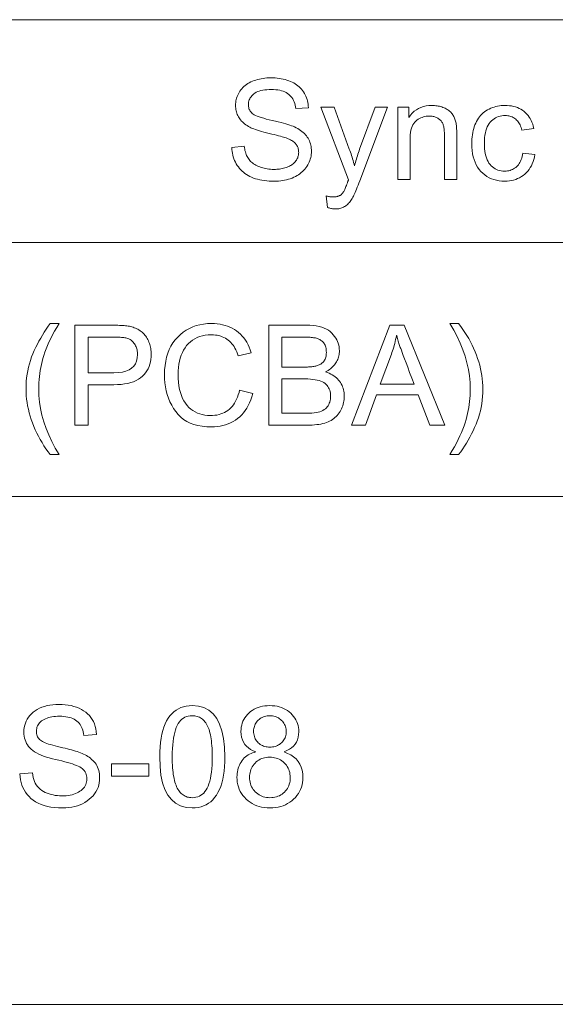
# Model space of a CAD drawing. Extents: x 0 to 841, y 0 to 594.
# Tile 67 of 88: x 773 to 781, y 391 to 406. Entities that reach past the tile are written whole.
import ezdxf

# ---------------------------------------------------------------- set-up
doc = ezdxf.new("R2010")
doc.units = 0

msp = doc.modelspace()

# ---------------------------------------------------------------- linework, layer by layer
at = {"color": 7, "lineweight": 13}
for p, q in [((741.358, 406.093), (820.484, 406.093)), ((741.358, 402.752), (820.484, 402.752)), ((754.462, 398.945), (820.484, 398.945)), ((741.358, 391.329), (820.484, 391.329))]:
    msp.add_line(p, q, dxfattribs=at)
for points in [[(776.473, 404.178), (776.66, 404.195), (776.663, 404.173), (776.667, 404.151), (776.671, 404.131), (776.677, 404.111), (776.682, 404.092), (776.689, 404.074), (776.696, 404.057), (776.704, 404.041), (776.713, 404.025), (776.722, 404.01), (776.732, 403.996), (776.744, 403.982), (776.756, 403.969), (776.77, 403.957), (776.784, 403.945), (776.8, 403.933), (776.817, 403.923), (776.834, 403.912), (776.853, 403.903), (776.873, 403.893), (776.894, 403.885), (776.915, 403.877), (776.937, 403.871), (776.959, 403.865), (776.982, 403.86), (777.005, 403.856), (777.029, 403.853), (777.053, 403.851), (777.078, 403.849), (777.103, 403.849), (777.126, 403.849), (777.148, 403.85), (777.169, 403.852), (777.19, 403.854), (777.21, 403.857), (777.23, 403.861), (777.249, 403.865), (777.268, 403.871), (777.286, 403.876), (777.304, 403.883), (777.321, 403.89), (777.337, 403.897), (777.352, 403.905), (777.366, 403.914), (777.38, 403.923), (777.392, 403.932), (777.404, 403.942), (777.415, 403.953), (777.424, 403.964), (777.433, 403.975), (777.441, 403.987), (777.449, 403.999), (777.455, 404.012), (777.461, 404.024), (777.465, 404.037), (777.469, 404.05), (777.472, 404.063), (777.474, 404.076), (777.475, 404.09), (777.476, 404.104), (777.475, 404.118), (777.474, 404.131), (777.472, 404.144), (777.469, 404.157), (777.466, 404.17), (777.461, 404.182), (777.456, 404.194), (777.45, 404.205), (777.443, 404.216), (777.435, 404.227), (777.426, 404.237), (777.416, 404.247), (777.406, 404.257), (777.394, 404.266), (777.381, 404.275), (777.367, 404.284), (777.352, 404.292), (777.335, 404.3), (777.318, 404.308), (777.3, 404.315), (777.286, 404.32), (777.27, 404.326), (777.25, 404.332), (777.228, 404.338), (777.203, 404.346), (777.175, 404.353), (777.144, 404.361), (777.11, 404.37), (777.073, 404.379), (777.033, 404.389), (776.993, 404.398), (776.955, 404.408), (776.92, 404.418), (776.887, 404.427), (776.857, 404.437), (776.829, 404.446), (776.804, 404.455), (776.781, 404.464), (776.761, 404.473), (776.743, 404.482), (776.722, 404.494), (776.702, 404.506), (776.684, 404.518), (776.666, 404.532), (776.649, 404.545), (776.634, 404.56), (776.62, 404.574), (776.606, 404.59), (776.594, 404.605), (776.583, 404.622), (776.573, 404.639), (776.564, 404.656), (776.556, 404.674), (776.549, 404.692), (776.544, 404.71), (776.539, 404.729), (776.535, 404.748), (776.532, 404.768), (776.531, 404.788), (776.53, 404.809), (776.531, 404.831), (776.533, 404.853), (776.536, 404.875), (776.541, 404.897), (776.546, 404.919), (776.554, 404.94), (776.562, 404.96), (776.572, 404.981), (776.583, 405.001), (776.595, 405.021), (776.608, 405.04), (776.623, 405.059), (776.639, 405.076), (776.656, 405.092), (776.674, 405.108), (776.694, 405.122), (776.714, 405.136), (776.736, 405.148), (776.759, 405.16), (776.783, 405.171), (776.808, 405.181), (776.834, 405.189), (776.86, 405.197), (776.887, 405.204), (776.914, 405.209), (776.942, 405.214), (776.97, 405.217), (776.999, 405.22), (777.028, 405.221), (777.058, 405.222), (777.091, 405.221), (777.123, 405.22), (777.155, 405.217), (777.185, 405.213), (777.215, 405.209), (777.244, 405.203), (777.273, 405.196), (777.3, 405.188), (777.327, 405.178), (777.352, 405.168), (777.377, 405.157), (777.401, 405.145), (777.424, 405.132), (777.445, 405.117), (777.465, 405.102), (777.484, 405.086), (777.502, 405.068), (777.519, 405.05), (777.534, 405.031), (777.548, 405.01), (777.561, 404.989), (777.573, 404.967), (777.584, 404.945), (777.593, 404.922), (777.601, 404.899), (777.608, 404.875), (777.613, 404.851), (777.617, 404.826), (777.62, 404.8), (777.622, 404.774), (777.432, 404.76), (777.428, 404.787), (777.423, 404.814), (777.416, 404.839), (777.408, 404.862), (777.398, 404.884), (777.387, 404.905), (777.374, 404.925), (777.36, 404.943), (777.345, 404.959), (777.328, 404.974), (777.309, 404.988), (777.289, 405.001), (777.267, 405.011), (777.244, 405.021), (777.218, 405.029), (777.191, 405.035), (777.163, 405.041), (777.132, 405.044), (777.1, 405.046), (777.066, 405.047), (777.031, 405.046), (776.998, 405.044), (776.967, 405.041), (776.938, 405.036), (776.911, 405.031), (776.886, 405.023), (776.862, 405.015), (776.841, 405.005), (776.821, 404.994), (776.804, 404.981), (776.788, 404.968), (776.774, 404.954), (776.762, 404.939), (776.751, 404.924), (776.742, 404.908), (776.735, 404.892), (776.729, 404.875), (776.725, 404.858), (776.722, 404.84), (776.722, 404.822), (776.722, 404.806), (776.724, 404.791), (776.727, 404.776), (776.731, 404.762), (776.736, 404.748), (776.743, 404.735), (776.75, 404.723), (776.759, 404.711), (776.769, 404.7), (776.78, 404.689), (776.793, 404.678), (776.81, 404.668), (776.831, 404.657), (776.855, 404.647), (776.883, 404.636), (776.915, 404.625), (776.951, 404.615), (776.99, 404.604), (777.033, 404.593), (777.079, 404.582), (777.126, 404.571), (777.17, 404.561), (777.211, 404.55), (777.249, 404.54), (777.283, 404.531), (777.315, 404.521), (777.344, 404.512), (777.369, 404.503), (777.392, 404.495), (777.411, 404.486), (777.437, 404.474), (777.461, 404.461), (777.484, 404.447), (777.505, 404.433), (777.525, 404.418), (777.544, 404.402), (777.561, 404.386), (777.577, 404.369), (777.591, 404.352), (777.605, 404.333), (777.617, 404.315), (777.627, 404.295), (777.637, 404.275), (777.645, 404.255), (777.651, 404.234), (777.657, 404.212), (777.661, 404.19), (777.665, 404.167), (777.667, 404.144), (777.667, 404.12), (777.666, 404.096), (777.664, 404.073), (777.661, 404.049), (777.656, 404.026), (777.65, 404.004), (777.642, 403.981), (777.633, 403.959), (777.623, 403.937), (777.612, 403.916), (777.599, 403.894), (777.584, 403.874), (777.569, 403.854), (777.552, 403.835), (777.534, 403.817), (777.515, 403.8), (777.495, 403.784), (777.473, 403.769), (777.451, 403.755), (777.427, 403.742), (777.402, 403.73), (777.376, 403.719), (777.349, 403.709), (777.322, 403.7), (777.294, 403.692), (777.265, 403.686), (777.236, 403.68), (777.206, 403.676), (777.175, 403.673), (777.144, 403.671), (777.113, 403.671), (777.072, 403.671), (777.034, 403.673), (776.996, 403.676), (776.96, 403.68), (776.925, 403.686), (776.892, 403.692), (776.86, 403.7), (776.829, 403.709), (776.799, 403.719), (776.771, 403.73), (776.744, 403.743), (776.719, 403.756), (776.694, 403.771), (776.671, 403.787), (776.648, 403.805), (776.628, 403.823), (776.608, 403.843), (776.589, 403.863), (776.572, 403.885), (776.555, 403.909), (776.54, 403.933), (776.527, 403.958), (776.515, 403.983), (776.505, 404.009), (776.496, 404.036), (776.488, 404.063), (776.482, 404.091), (776.478, 404.119), (776.475, 404.149)], [(777.907, 403.278), (777.886, 403.451), (777.898, 403.448), (777.91, 403.445), (777.921, 403.443), (777.932, 403.44), (777.943, 403.439), (777.953, 403.437), (777.963, 403.436), (777.973, 403.435), (777.982, 403.435), (777.991, 403.435), (778.003, 403.435), (778.015, 403.435), (778.026, 403.436), (778.037, 403.438), (778.047, 403.44), (778.056, 403.442), (778.065, 403.445), (778.074, 403.448), (778.082, 403.451), (778.09, 403.455), (778.097, 403.459), (778.104, 403.464), (778.111, 403.469), (778.117, 403.474), (778.123, 403.48), (778.129, 403.485), (778.135, 403.492), (778.14, 403.498), (778.145, 403.505), (778.15, 403.512), (778.154, 403.519), (778.158, 403.527), (778.162, 403.536), (778.167, 403.547), (778.173, 403.56), (778.179, 403.575), (778.185, 403.591), (778.192, 403.609), (778.199, 403.628), (778.206, 403.649), (778.207, 403.653), (778.209, 403.656), (778.21, 403.66), (778.211, 403.664), (778.213, 403.668), (778.215, 403.673), (778.216, 403.678), (778.218, 403.683), (778.221, 403.689), (778.223, 403.694), (777.81, 404.783), (778.009, 404.783), (778.235, 404.154), (778.244, 404.13), (778.252, 404.105), (778.261, 404.081), (778.269, 404.056), (778.277, 404.031), (778.284, 404.006), (778.292, 403.98), (778.299, 403.954), (778.307, 403.928), (778.314, 403.902), (778.32, 403.927), (778.327, 403.953), (778.334, 403.978), (778.341, 404.003), (778.349, 404.027), (778.356, 404.052), (778.364, 404.077), (778.372, 404.101), (778.381, 404.126), (778.389, 404.15), (778.622, 404.783), (778.806, 404.783), (778.393, 403.678), (778.38, 403.643), (778.367, 403.611), (778.355, 403.581), (778.344, 403.553), (778.333, 403.527), (778.323, 403.503), (778.314, 403.482), (778.305, 403.463), (778.297, 403.446), (778.289, 403.431), (778.279, 403.414), (778.269, 403.397), (778.258, 403.381), (778.248, 403.366), (778.237, 403.353), (778.225, 403.34), (778.213, 403.328), (778.201, 403.317), (778.189, 403.307), (778.177, 403.298), (778.164, 403.29), (778.15, 403.283), (778.136, 403.276), (778.122, 403.271), (778.107, 403.266), (778.092, 403.262), (778.076, 403.259), (778.059, 403.257), (778.043, 403.256), (778.025, 403.255), (778.014, 403.256), (778.003, 403.256), (777.992, 403.257), (777.981, 403.259), (777.969, 403.261), (777.957, 403.264), (777.945, 403.266), (777.932, 403.27), (777.919, 403.274)], [(778.962, 403.696), (778.962, 404.783), (779.128, 404.783), (779.128, 404.629), (779.153, 404.663), (779.18, 404.693), (779.21, 404.72), (779.241, 404.743), (779.275, 404.763), (779.31, 404.779), (779.348, 404.792), (779.388, 404.8), (779.43, 404.806), (779.474, 404.808), (779.494, 404.807), (779.513, 404.806), (779.532, 404.804), (779.55, 404.802), (779.568, 404.799), (779.586, 404.795), (779.604, 404.79), (779.621, 404.785), (779.638, 404.779), (779.655, 404.772), (779.671, 404.765), (779.686, 404.757), (779.7, 404.749), (779.714, 404.741), (779.727, 404.732), (779.739, 404.722), (779.75, 404.712), (779.76, 404.702), (779.769, 404.691), (779.778, 404.68), (779.786, 404.668), (779.793, 404.656), (779.8, 404.643), (779.807, 404.63), (779.813, 404.617), (779.818, 404.603), (779.823, 404.589), (779.828, 404.574), (779.832, 404.559), (779.835, 404.544), (779.837, 404.533), (779.839, 404.52), (779.84, 404.506), (779.842, 404.49), (779.843, 404.473), (779.844, 404.455), (779.845, 404.434), (779.845, 404.413), (779.845, 404.389), (779.845, 404.365), (779.845, 403.696), (779.661, 403.696), (779.661, 404.357), (779.661, 404.379), (779.66, 404.4), (779.659, 404.42), (779.658, 404.438), (779.656, 404.456), (779.654, 404.472), (779.651, 404.487), (779.648, 404.501), (779.644, 404.514), (779.64, 404.526), (779.635, 404.537), (779.63, 404.547), (779.624, 404.557), (779.617, 404.567), (779.61, 404.576), (779.602, 404.585), (779.593, 404.593), (779.584, 404.601), (779.574, 404.608), (779.564, 404.615), (779.552, 404.621), (779.541, 404.627), (779.529, 404.632), (779.517, 404.636), (779.504, 404.64), (779.491, 404.643), (779.478, 404.645), (779.464, 404.647), (779.45, 404.648), (779.435, 404.648), (779.412, 404.647), (779.389, 404.645), (779.367, 404.641), (779.346, 404.636), (779.326, 404.629), (779.306, 404.621), (779.286, 404.611), (779.268, 404.6), (779.25, 404.588), (779.232, 404.573), (779.216, 404.557), (779.201, 404.538), (779.188, 404.516), (779.177, 404.492), (779.168, 404.465), (779.16, 404.435), (779.154, 404.403), (779.15, 404.368), (779.148, 404.33), (779.147, 404.29), (779.147, 403.696)], [(780.837, 404.094), (781.018, 404.071), (781.011, 404.034), (781.003, 403.999), (780.992, 403.966), (780.979, 403.934), (780.965, 403.904), (780.949, 403.876), (780.931, 403.849), (780.911, 403.823), (780.89, 403.8), (780.866, 403.778), (780.841, 403.758), (780.815, 403.74), (780.788, 403.724), (780.759, 403.71), (780.73, 403.698), (780.699, 403.689), (780.668, 403.681), (780.635, 403.676), (780.601, 403.673), (780.566, 403.672), (780.522, 403.673), (780.48, 403.678), (780.44, 403.685), (780.401, 403.695), (780.365, 403.708), (780.33, 403.724), (780.296, 403.743), (780.265, 403.765), (780.235, 403.79), (780.207, 403.818), (780.181, 403.848), (780.158, 403.881), (780.138, 403.917), (780.12, 403.955), (780.106, 403.995), (780.093, 404.038), (780.084, 404.084), (780.077, 404.132), (780.073, 404.182), (780.072, 404.236), (780.072, 404.27), (780.074, 404.304), (780.077, 404.337), (780.081, 404.369), (780.086, 404.401), (780.093, 404.431), (780.1, 404.46), (780.109, 404.489), (780.119, 404.517), (780.13, 404.544), (780.142, 404.569), (780.156, 404.594), (780.17, 404.617), (780.186, 404.639), (780.203, 404.659), (780.222, 404.678), (780.241, 404.696), (780.262, 404.713), (780.284, 404.728), (780.307, 404.742), (780.331, 404.754), (780.356, 404.765), (780.381, 404.775), (780.406, 404.784), (780.432, 404.791), (780.458, 404.797), (780.485, 404.802), (780.512, 404.805), (780.539, 404.807), (780.567, 404.808), (780.602, 404.807), (780.635, 404.804), (780.667, 404.8), (780.698, 404.793), (780.728, 404.785), (780.756, 404.775), (780.783, 404.764), (780.809, 404.75), (780.833, 404.735), (780.856, 404.718), (780.878, 404.699), (780.898, 404.679), (780.917, 404.658), (780.934, 404.634), (780.949, 404.61), (780.962, 404.584), (780.974, 404.556), (780.985, 404.527), (780.994, 404.496), (781.001, 404.464), (780.822, 404.436), (780.816, 404.458), (780.81, 404.478), (780.803, 404.497), (780.795, 404.515), (780.786, 404.532), (780.777, 404.548), (780.766, 404.563), (780.755, 404.577), (780.744, 404.589), (780.731, 404.601), (780.718, 404.611), (780.704, 404.621), (780.69, 404.629), (780.675, 404.636), (780.659, 404.642), (780.643, 404.647), (780.627, 404.651), (780.61, 404.654), (780.592, 404.656), (780.574, 404.656), (780.547, 404.655), (780.52, 404.652), (780.495, 404.647), (780.471, 404.64), (780.448, 404.631), (780.426, 404.62), (780.405, 404.607), (780.385, 404.592), (780.366, 404.575), (780.348, 404.556), (780.331, 404.535), (780.317, 404.512), (780.304, 404.486), (780.292, 404.458), (780.283, 404.428), (780.275, 404.395), (780.269, 404.36), (780.264, 404.322), (780.262, 404.283), (780.261, 404.241), (780.262, 404.198), (780.264, 404.158), (780.268, 404.12), (780.274, 404.085), (780.282, 404.052), (780.291, 404.021), (780.302, 403.993), (780.315, 403.967), (780.329, 403.944), (780.345, 403.923), (780.362, 403.904), (780.38, 403.887), (780.4, 403.872), (780.42, 403.859), (780.441, 403.848), (780.464, 403.839), (780.487, 403.832), (780.512, 403.827), (780.537, 403.824), (780.564, 403.823), (780.585, 403.824), (780.606, 403.826), (780.626, 403.829), (780.645, 403.834), (780.663, 403.84), (780.681, 403.847), (780.698, 403.856), (780.714, 403.866), (780.73, 403.877), (780.745, 403.89), (780.759, 403.904), (780.772, 403.919), (780.784, 403.936), (780.794, 403.954), (780.804, 403.974), (780.813, 403.995), (780.82, 404.018), (780.827, 404.042), (780.833, 404.068)], [(773.884, 399.573), (773.752, 399.573), (773.719, 399.616), (773.687, 399.661), (773.657, 399.706), (773.628, 399.753), (773.6, 399.8), (773.574, 399.847), (773.55, 399.896), (773.527, 399.945), (773.505, 399.995), (773.485, 400.046), (773.466, 400.098), (773.45, 400.149), (773.435, 400.2), (773.423, 400.251), (773.412, 400.302), (773.403, 400.353), (773.396, 400.403), (773.392, 400.454), (773.389, 400.505), (773.388, 400.555), (773.389, 400.612), (773.392, 400.667), (773.397, 400.723), (773.404, 400.777), (773.414, 400.83), (773.425, 400.883), (773.438, 400.935), (773.454, 400.985), (773.471, 401.036), (773.491, 401.085), (773.512, 401.133), (773.535, 401.181), (773.558, 401.228), (773.582, 401.275), (773.608, 401.32), (773.635, 401.365), (773.662, 401.41), (773.691, 401.453), (773.721, 401.496), (773.752, 401.538), (773.884, 401.538), (773.849, 401.479), (773.816, 401.422), (773.786, 401.366), (773.758, 401.311), (773.732, 401.258), (773.709, 401.206), (773.688, 401.156), (773.67, 401.107), (773.654, 401.06), (773.64, 401.014), (773.628, 400.969), (773.618, 400.924), (773.608, 400.879), (773.6, 400.833), (773.594, 400.787), (773.588, 400.742), (773.584, 400.696), (773.581, 400.65), (773.579, 400.603), (773.578, 400.557), (773.581, 400.458), (773.59, 400.359), (773.606, 400.261), (773.627, 400.162), (773.655, 400.064), (773.688, 399.965), (773.728, 399.867), (773.774, 399.769), (773.826, 399.671)], [(774.121, 401.513), (774.687, 401.513), (774.714, 401.512), (774.739, 401.512), (774.764, 401.511), (774.788, 401.51), (774.812, 401.509), (774.835, 401.508), (774.857, 401.506), (774.878, 401.504), (774.898, 401.502), (774.918, 401.499), (774.937, 401.496), (774.956, 401.492), (774.975, 401.487), (774.993, 401.482), (775.011, 401.475), (775.029, 401.468), (775.047, 401.46), (775.064, 401.451), (775.081, 401.441), (775.097, 401.43), (775.114, 401.419), (775.129, 401.406), (775.144, 401.393), (775.157, 401.379), (775.17, 401.365), (775.182, 401.349), (775.194, 401.333), (775.204, 401.315), (775.214, 401.298), (775.223, 401.279), (775.231, 401.26), (775.238, 401.24), (775.245, 401.221), (775.25, 401.201), (775.255, 401.181), (775.258, 401.161), (775.261, 401.141), (775.264, 401.12), (775.265, 401.1), (775.265, 401.079), (775.264, 401.038), (775.26, 400.999), (775.253, 400.962), (775.244, 400.926), (775.232, 400.892), (775.217, 400.859), (775.2, 400.828), (775.18, 400.799), (775.157, 400.772), (775.132, 400.746), (775.103, 400.722), (775.072, 400.701), (775.037, 400.682), (774.999, 400.665), (774.958, 400.652), (774.914, 400.64), (774.866, 400.632), (774.815, 400.625), (774.761, 400.622), (774.704, 400.62), (774.32, 400.62), (774.32, 400.013), (774.121, 400.013)], [(776.789, 400.488), (776.775, 400.439), (776.759, 400.392), (776.741, 400.348), (776.721, 400.307), (776.699, 400.268), (776.675, 400.231), (776.649, 400.197), (776.622, 400.166), (776.592, 400.137), (776.56, 400.111), (776.527, 400.088), (776.492, 400.067), (776.456, 400.048), (776.419, 400.032), (776.381, 400.018), (776.341, 400.007), (776.3, 399.998), (776.257, 399.992), (776.214, 399.988), (776.169, 399.987), (776.097, 399.989), (776.029, 399.996), (775.966, 400.008), (775.906, 400.024), (775.85, 400.045), (775.799, 400.07), (775.751, 400.1), (775.707, 400.135), (775.668, 400.174), (775.632, 400.218), (775.6, 400.265), (775.572, 400.314), (775.546, 400.365), (775.524, 400.417), (775.506, 400.472), (775.491, 400.528), (775.479, 400.587), (775.471, 400.647), (775.465, 400.709), (775.464, 400.773), (775.466, 400.843), (775.472, 400.91), (775.482, 400.974), (775.495, 401.035), (775.513, 401.093), (775.535, 401.148), (775.561, 401.199), (775.591, 401.248), (775.624, 401.293), (775.662, 401.335), (775.703, 401.374), (775.745, 401.408), (775.791, 401.439), (775.838, 401.465), (775.888, 401.487), (775.94, 401.506), (775.994, 401.52), (776.051, 401.53), (776.11, 401.536), (776.171, 401.538), (776.214, 401.537), (776.256, 401.534), (776.297, 401.528), (776.336, 401.52), (776.374, 401.51), (776.411, 401.498), (776.446, 401.484), (776.481, 401.467), (776.514, 401.448), (776.545, 401.427), (776.576, 401.403), (776.604, 401.378), (776.63, 401.35), (776.655, 401.321), (776.678, 401.289), (776.698, 401.256), (776.717, 401.22), (776.735, 401.182), (776.75, 401.142), (776.763, 401.1), (776.569, 401.054), (776.559, 401.085), (776.547, 401.114), (776.535, 401.141), (776.521, 401.167), (776.507, 401.191), (776.492, 401.214), (776.475, 401.235), (776.458, 401.255), (776.439, 401.273), (776.419, 401.29), (776.399, 401.305), (776.377, 401.318), (776.355, 401.33), (776.331, 401.34), (776.307, 401.349), (776.281, 401.356), (776.255, 401.361), (776.227, 401.365), (776.198, 401.368), (776.169, 401.368), (776.121, 401.367), (776.075, 401.362), (776.032, 401.354), (775.991, 401.343), (775.953, 401.328), (775.917, 401.31), (775.883, 401.289), (775.852, 401.265), (775.823, 401.238), (775.796, 401.207), (775.772, 401.174), (775.751, 401.138), (775.732, 401.101), (775.715, 401.061), (775.701, 401.019), (775.69, 400.974), (775.681, 400.928), (775.675, 400.879), (775.671, 400.828), (775.669, 400.775), (775.671, 400.714), (775.675, 400.656), (775.681, 400.601), (775.691, 400.55), (775.703, 400.502), (775.718, 400.457), (775.735, 400.415), (775.755, 400.377), (775.778, 400.341), (775.803, 400.309), (775.831, 400.28), (775.86, 400.254), (775.89, 400.232), (775.923, 400.212), (775.957, 400.195), (775.992, 400.181), (776.03, 400.171), (776.069, 400.163), (776.109, 400.158), (776.151, 400.157), (776.186, 400.158), (776.219, 400.161), (776.251, 400.165), (776.282, 400.172), (776.311, 400.181), (776.339, 400.191), (776.365, 400.203), (776.391, 400.218), (776.415, 400.234), (776.437, 400.252), (776.459, 400.272), (776.479, 400.294), (776.497, 400.318), (776.515, 400.344), (776.531, 400.371), (776.546, 400.401), (776.559, 400.432), (776.571, 400.466), (776.582, 400.501), (776.591, 400.539)], [(777.879, 400.811), (777.906, 400.802), (777.932, 400.791), (777.957, 400.78), (777.98, 400.768), (778.002, 400.754), (778.022, 400.74), (778.041, 400.724), (778.059, 400.708), (778.075, 400.69), (778.09, 400.671), (778.103, 400.651), (778.115, 400.631), (778.126, 400.61), (778.135, 400.589), (778.142, 400.567), (778.149, 400.544), (778.154, 400.521), (778.157, 400.498), (778.159, 400.473), (778.16, 400.448), (778.159, 400.424), (778.157, 400.399), (778.154, 400.375), (778.15, 400.351), (778.144, 400.328), (778.137, 400.305), (778.129, 400.282), (778.119, 400.26), (778.109, 400.239), (778.096, 400.217), (778.083, 400.197), (778.069, 400.177), (778.054, 400.159), (778.037, 400.142), (778.02, 400.126), (778.001, 400.111), (777.982, 400.097), (777.961, 400.084), (777.939, 400.073), (777.916, 400.062), (777.892, 400.053), (777.866, 400.044), (777.839, 400.037), (777.81, 400.03), (777.779, 400.025), (777.747, 400.021), (777.712, 400.017), (777.677, 400.015), (777.639, 400.013), (777.6, 400.013), (777.026, 400.013), (777.026, 401.513), (777.589, 401.513), (777.642, 401.511), (777.692, 401.508), (777.738, 401.502), (777.782, 401.494), (777.822, 401.483), (777.859, 401.47), (777.892, 401.454), (777.923, 401.437), (777.95, 401.416), (777.974, 401.394), (777.995, 401.37), (778.015, 401.345), (778.031, 401.32), (778.046, 401.295), (778.058, 401.269), (778.068, 401.242), (778.076, 401.215), (778.082, 401.187), (778.085, 401.159), (778.086, 401.13), (778.086, 401.11), (778.084, 401.091), (778.082, 401.072), (778.078, 401.054), (778.073, 401.035), (778.068, 401.017), (778.061, 401), (778.053, 400.982), (778.044, 400.965), (778.035, 400.948), (778.024, 400.932), (778.012, 400.916), (777.999, 400.901), (777.985, 400.886), (777.97, 400.872), (777.954, 400.859), (777.936, 400.846), (777.918, 400.834), (777.899, 400.822)], [(779.668, 400.013), (779.444, 400.013), (779.268, 400.469), (778.642, 400.469), (778.476, 400.013), (778.266, 400.013), (778.842, 401.513), (779.056, 401.513)], [(779.874, 401.538), (779.907, 401.494), (779.939, 401.45), (779.969, 401.404), (779.998, 401.358), (780.025, 401.311), (780.051, 401.264), (780.076, 401.215), (780.099, 401.166), (780.121, 401.115), (780.141, 401.064), (780.159, 401.013), (780.176, 400.962), (780.19, 400.911), (780.203, 400.86), (780.214, 400.809), (780.222, 400.758), (780.229, 400.707), (780.234, 400.656), (780.237, 400.605), (780.238, 400.555), (780.237, 400.498), (780.234, 400.443), (780.229, 400.388), (780.221, 400.334), (780.212, 400.28), (780.201, 400.228), (780.187, 400.176), (780.172, 400.125), (780.154, 400.075), (780.135, 400.026), (780.113, 399.977), (780.091, 399.93), (780.068, 399.882), (780.043, 399.836), (780.018, 399.79), (779.991, 399.745), (779.963, 399.701), (779.935, 399.658), (779.905, 399.615), (779.874, 399.573), (779.742, 399.573), (779.777, 399.632), (779.81, 399.689), (779.84, 399.745), (779.868, 399.8), (779.894, 399.853), (779.917, 399.904), (779.938, 399.955), (779.956, 400.003), (779.972, 400.05), (779.986, 400.096), (779.998, 400.141), (780.008, 400.186), (780.017, 400.231), (780.025, 400.277), (780.032, 400.323), (780.038, 400.368), (780.042, 400.414), (780.045, 400.46), (780.047, 400.506), (780.048, 400.553), (780.045, 400.652), (780.035, 400.751), (780.02, 400.85), (779.999, 400.948), (779.971, 401.047), (779.938, 401.145), (779.898, 401.244), (779.852, 401.342), (779.8, 401.44), (779.742, 401.538)], [(774.32, 400.798), (774.706, 400.798), (774.773, 400.801), (774.833, 400.809), (774.886, 400.823), (774.932, 400.842), (774.971, 400.867), (775.003, 400.897), (775.028, 400.933), (775.045, 400.974), (775.056, 401.021), (775.06, 401.073), (775.059, 401.09), (775.058, 401.108), (775.055, 401.125), (775.052, 401.141), (775.048, 401.157), (775.043, 401.173), (775.037, 401.188), (775.03, 401.203), (775.022, 401.218), (775.014, 401.232), (775.004, 401.245), (774.994, 401.257), (774.984, 401.268), (774.973, 401.279), (774.962, 401.288), (774.951, 401.296), (774.939, 401.303), (774.927, 401.309), (774.914, 401.314), (774.901, 401.318), (774.886, 401.321), (774.871, 401.324), (774.854, 401.326), (774.837, 401.328), (774.817, 401.33), (774.797, 401.332), (774.775, 401.333), (774.752, 401.334), (774.727, 401.334), (774.702, 401.335), (774.32, 401.335)], [(777.225, 400.884), (777.55, 400.884), (777.57, 400.884), (777.589, 400.885), (777.607, 400.885), (777.625, 400.886), (777.642, 400.887), (777.659, 400.888), (777.675, 400.89), (777.69, 400.892), (777.704, 400.893), (777.718, 400.896), (777.732, 400.898), (777.745, 400.902), (777.758, 400.906), (777.77, 400.911), (777.782, 400.916), (777.794, 400.922), (777.806, 400.929), (777.817, 400.937), (777.828, 400.946), (777.839, 400.955), (777.849, 400.965), (777.857, 400.976), (777.865, 400.989), (777.872, 401.002), (777.878, 401.016), (777.882, 401.032), (777.886, 401.048), (777.889, 401.066), (777.89, 401.085), (777.891, 401.104), (777.89, 401.125), (777.889, 401.145), (777.886, 401.163), (777.882, 401.181), (777.878, 401.197), (777.872, 401.212), (777.865, 401.226), (777.857, 401.239), (777.848, 401.251), (777.838, 401.261), (777.827, 401.271), (777.816, 401.28), (777.805, 401.288), (777.793, 401.296), (777.78, 401.302), (777.768, 401.308), (777.754, 401.313), (777.741, 401.317), (777.727, 401.321), (777.712, 401.323), (777.697, 401.325), (777.681, 401.327), (777.665, 401.329), (777.647, 401.331), (777.629, 401.332), (777.61, 401.333), (777.59, 401.334), (777.569, 401.334), (777.547, 401.334), (777.525, 401.335), (777.225, 401.335)], [(779.208, 400.627), (779.172, 400.72), (779.14, 400.805), (779.112, 400.881), (779.086, 400.949), (779.064, 401.008), (779.044, 401.059), (779.029, 401.102), (779.016, 401.136), (779.006, 401.162), (779, 401.18), (778.995, 401.193), (778.99, 401.208), (778.985, 401.223), (778.98, 401.239), (778.975, 401.257), (778.97, 401.275), (778.964, 401.294), (778.959, 401.314), (778.953, 401.334), (778.948, 401.356), (778.943, 401.356), (778.937, 401.326), (778.93, 401.296), (778.924, 401.267), (778.917, 401.239), (778.909, 401.21), (778.901, 401.182), (778.893, 401.155), (778.884, 401.128), (778.875, 401.102), (778.866, 401.076), (778.698, 400.627)], [(777.225, 400.191), (777.598, 400.191), (777.637, 400.191), (777.673, 400.193), (777.707, 400.197), (777.739, 400.202), (777.768, 400.208), (777.795, 400.215), (777.819, 400.224), (777.84, 400.235), (777.86, 400.246), (777.876, 400.259), (777.891, 400.273), (777.904, 400.289), (777.916, 400.305), (777.926, 400.322), (777.935, 400.341), (777.942, 400.36), (777.947, 400.381), (777.951, 400.402), (777.953, 400.425), (777.954, 400.448), (777.953, 400.472), (777.951, 400.495), (777.947, 400.517), (777.941, 400.537), (777.934, 400.557), (777.924, 400.575), (777.914, 400.593), (777.901, 400.609), (777.887, 400.624), (777.871, 400.638), (777.853, 400.651), (777.833, 400.663), (777.81, 400.673), (777.784, 400.682), (777.755, 400.689), (777.724, 400.695), (777.69, 400.7), (777.654, 400.704), (777.614, 400.706), (777.573, 400.706), (777.225, 400.706)], [(774.254, 395.361), (774.251, 395.389), (774.246, 395.416), (774.239, 395.441), (774.232, 395.464), (774.222, 395.487), (774.211, 395.507), (774.198, 395.527), (774.184, 395.545), (774.168, 395.561), (774.151, 395.577), (774.132, 395.59), (774.111, 395.603), (774.089, 395.613), (774.065, 395.623), (774.04, 395.631), (774.013, 395.637), (773.984, 395.642), (773.954, 395.646), (773.923, 395.648), (773.89, 395.649), (773.859, 395.648), (773.831, 395.646), (773.803, 395.644), (773.776, 395.64), (773.75, 395.634), (773.726, 395.628), (773.703, 395.621), (773.681, 395.612), (773.66, 395.602), (773.64, 395.591), (773.622, 395.579), (773.605, 395.566), (773.591, 395.552), (773.578, 395.537), (773.568, 395.521), (773.559, 395.504), (773.552, 395.486), (773.548, 395.466), (773.545, 395.446), (773.544, 395.425), (773.545, 395.406), (773.547, 395.388), (773.55, 395.371), (773.556, 395.355), (773.562, 395.34), (773.57, 395.326), (773.58, 395.313), (773.591, 395.301), (773.604, 395.29), (773.618, 395.28), (773.634, 395.27), (773.653, 395.261), (773.675, 395.251), (773.699, 395.242), (773.726, 395.232), (773.756, 395.223), (773.788, 395.213), (773.823, 395.204), (773.861, 395.195), (773.902, 395.185), (773.938, 395.177), (773.974, 395.169), (774.008, 395.16), (774.04, 395.152), (774.071, 395.144), (774.101, 395.135), (774.129, 395.127), (774.156, 395.118), (774.182, 395.11), (774.206, 395.101), (774.229, 395.092), (774.252, 395.082), (774.273, 395.071), (774.295, 395.059), (774.315, 395.046), (774.335, 395.033), (774.354, 395.018), (774.372, 395.002), (774.39, 394.985), (774.407, 394.968), (774.423, 394.949), (774.438, 394.929), (774.45, 394.908), (774.461, 394.885), (774.47, 394.862), (774.478, 394.837), (774.484, 394.811), (774.488, 394.783), (774.49, 394.755), (774.491, 394.725), (774.49, 394.687), (774.485, 394.65), (774.477, 394.615), (774.467, 394.581), (774.453, 394.548), (774.436, 394.516), (774.416, 394.486), (774.393, 394.457), (774.367, 394.43), (774.337, 394.403), (774.306, 394.379), (774.272, 394.357), (774.236, 394.338), (774.199, 394.322), (774.16, 394.308), (774.119, 394.296), (774.076, 394.287), (774.031, 394.281), (773.984, 394.277), (773.936, 394.276), (773.874, 394.277), (773.816, 394.281), (773.76, 394.288), (773.708, 394.298), (773.659, 394.311), (773.614, 394.326), (773.571, 394.345), (773.532, 394.366), (773.495, 394.39), (773.462, 394.417), (773.433, 394.446), (773.406, 394.477), (773.382, 394.509), (773.36, 394.543), (773.342, 394.579), (773.327, 394.616), (773.315, 394.656), (773.306, 394.696), (773.299, 394.739), (773.296, 394.783), (773.484, 394.799), (773.488, 394.764), (773.494, 394.731), (773.503, 394.7), (773.513, 394.671), (773.526, 394.644), (773.541, 394.619), (773.558, 394.595), (773.578, 394.574), (773.6, 394.554), (773.624, 394.537), (773.649, 394.521), (773.676, 394.507), (773.704, 394.495), (773.733, 394.484), (773.763, 394.475), (773.793, 394.468), (773.825, 394.462), (773.858, 394.458), (773.892, 394.455), (773.927, 394.455), (773.96, 394.455), (773.992, 394.457), (774.022, 394.461), (774.051, 394.466), (774.078, 394.472), (774.105, 394.479), (774.13, 394.488), (774.153, 394.499), (774.176, 394.51), (774.197, 394.523), (774.217, 394.537), (774.234, 394.553), (774.25, 394.569), (774.263, 394.586), (774.274, 394.604), (774.284, 394.623), (774.291, 394.643), (774.296, 394.664), (774.299, 394.686), (774.3, 394.709), (774.299, 394.733), (774.296, 394.756), (774.29, 394.777), (774.283, 394.797), (774.273, 394.816), (774.261, 394.833), (774.247, 394.849), (774.231, 394.863), (774.213, 394.877), (774.193, 394.888), (774.17, 394.9), (774.144, 394.911), (774.115, 394.922), (774.083, 394.933), (774.049, 394.944), (774.011, 394.955), (773.971, 394.966), (773.927, 394.978), (773.881, 394.989), (773.832, 394.999), (773.783, 395.011), (773.736, 395.023), (773.693, 395.036), (773.652, 395.05), (773.614, 395.065), (773.579, 395.081), (773.547, 395.098), (773.517, 395.116), (773.491, 395.134), (773.467, 395.153), (773.446, 395.174), (773.427, 395.196), (773.41, 395.218), (773.396, 395.242), (773.383, 395.268), (773.373, 395.294), (773.366, 395.322), (773.36, 395.35), (773.357, 395.38), (773.356, 395.411), (773.357, 395.447), (773.361, 395.481), (773.368, 395.514), (773.378, 395.545), (773.391, 395.576), (773.406, 395.605), (773.425, 395.633), (773.446, 395.659), (773.47, 395.685), (773.497, 395.709), (773.526, 395.731), (773.557, 395.751), (773.591, 395.769), (773.626, 395.784), (773.664, 395.797), (773.703, 395.808), (773.745, 395.816), (773.788, 395.822), (773.834, 395.826), (773.881, 395.827), (773.93, 395.826), (773.977, 395.822), (774.022, 395.816), (774.066, 395.808), (774.107, 395.797), (774.146, 395.785), (774.183, 395.769), (774.218, 395.752), (774.252, 395.732), (774.283, 395.71), (774.312, 395.685), (774.338, 395.659), (774.361, 395.63), (774.382, 395.6), (774.399, 395.568), (774.414, 395.533), (774.426, 395.497), (774.435, 395.459), (774.441, 395.419), (774.444, 395.377)], [(775.88, 395.808), (775.973, 395.801), (776.056, 395.778), (776.129, 395.739), (776.193, 395.686), (776.247, 395.616), (776.291, 395.532), (776.325, 395.432), (776.349, 395.317), (776.364, 395.187), (776.369, 395.041), (776.368, 394.965), (776.364, 394.894), (776.357, 394.826), (776.349, 394.763), (776.337, 394.703), (776.323, 394.647), (776.307, 394.596), (776.288, 394.548), (776.266, 394.504), (776.242, 394.464), (776.216, 394.428), (776.188, 394.396), (776.157, 394.368), (776.124, 394.344), (776.089, 394.323), (776.051, 394.306), (776.012, 394.293), (775.97, 394.283), (775.926, 394.277), (775.88, 394.276), (775.787, 394.283), (775.704, 394.306), (775.631, 394.344), (775.567, 394.398), (775.514, 394.467), (775.47, 394.551), (775.436, 394.651), (775.411, 394.765), (775.397, 394.896), (775.392, 395.041), (775.393, 395.116), (775.397, 395.188), (775.403, 395.256), (775.412, 395.319), (775.423, 395.379), (775.437, 395.435), (775.454, 395.487), (775.473, 395.535), (775.494, 395.579), (775.518, 395.618), (775.544, 395.655), (775.573, 395.687), (775.604, 395.715), (775.637, 395.74), (775.672, 395.761), (775.709, 395.778), (775.748, 395.791), (775.79, 395.801), (775.834, 395.806)], [(777.257, 395.113), (777.31, 395.092), (777.358, 395.068), (777.4, 395.04), (777.437, 395.008), (777.468, 394.972), (777.493, 394.931), (777.513, 394.887), (777.527, 394.838), (777.536, 394.786), (777.538, 394.729), (777.537, 394.691), (777.533, 394.654), (777.526, 394.619), (777.516, 394.584), (777.504, 394.551), (777.489, 394.52), (777.471, 394.489), (777.45, 394.46), (777.426, 394.432), (777.4, 394.406), (777.372, 394.381), (777.342, 394.359), (777.31, 394.339), (777.277, 394.322), (777.242, 394.308), (777.206, 394.296), (777.168, 394.287), (777.129, 394.281), (777.088, 394.277), (777.045, 394.276), (777.002, 394.277), (776.961, 394.281), (776.921, 394.287), (776.883, 394.297), (776.847, 394.308), (776.812, 394.323), (776.779, 394.34), (776.747, 394.359), (776.717, 394.382), (776.689, 394.407), (776.662, 394.433), (776.639, 394.462), (776.618, 394.491), (776.601, 394.522), (776.585, 394.554), (776.573, 394.588), (776.563, 394.622), (776.556, 394.659), (776.552, 394.696), (776.551, 394.735), (776.552, 394.763), (776.554, 394.79), (776.558, 394.817), (776.563, 394.843), (776.57, 394.868), (776.579, 394.893), (776.589, 394.917), (776.6, 394.94), (776.614, 394.962), (776.628, 394.984), (776.644, 395.004), (776.661, 395.023), (776.679, 395.04), (776.699, 395.055), (776.719, 395.069), (776.74, 395.081), (776.763, 395.091), (776.786, 395.1), (776.811, 395.107), (776.836, 395.113), (776.836, 395.117), (776.794, 395.132), (776.755, 395.151), (776.722, 395.173), (776.692, 395.199), (776.668, 395.227), (776.647, 395.259), (776.632, 395.295), (776.62, 395.333), (776.614, 395.375), (776.611, 395.421), (776.613, 395.453), (776.616, 395.485), (776.622, 395.515), (776.63, 395.544), (776.641, 395.573), (776.654, 395.6), (776.669, 395.626), (776.687, 395.651), (776.707, 395.675), (776.73, 395.697), (776.755, 395.718), (776.78, 395.737), (776.808, 395.754), (776.837, 395.768), (776.867, 395.781), (776.899, 395.791), (776.932, 395.798), (776.967, 395.804), (777.003, 395.807), (777.041, 395.808), (777.079, 395.807), (777.116, 395.804), (777.152, 395.798), (777.185, 395.79), (777.218, 395.78), (777.249, 395.767), (777.278, 395.752), (777.306, 395.735), (777.332, 395.715), (777.357, 395.694), (777.38, 395.67), (777.4, 395.646), (777.418, 395.621), (777.434, 395.594), (777.447, 395.567), (777.458, 395.539), (777.466, 395.51), (777.472, 395.48), (777.476, 395.448), (777.477, 395.416), (777.475, 395.374), (777.468, 395.334), (777.457, 395.297), (777.442, 395.262), (777.422, 395.231), (777.398, 395.202), (777.369, 395.177), (777.336, 395.154), (777.299, 395.134), (777.257, 395.117)], [(775.88, 394.427), (775.909, 394.428), (775.936, 394.433), (775.962, 394.44), (775.987, 394.45), (776.01, 394.463), (776.032, 394.479), (776.052, 394.497), (776.071, 394.519), (776.088, 394.543), (776.104, 394.571), (776.118, 394.601), (776.131, 394.636), (776.142, 394.673), (776.152, 394.715), (776.161, 394.76), (776.167, 394.809), (776.173, 394.862), (776.177, 394.918), (776.179, 394.977), (776.18, 395.041), (776.179, 395.085), (776.178, 395.128), (776.177, 395.168), (776.174, 395.207), (776.171, 395.244), (776.168, 395.279), (776.163, 395.312), (776.158, 395.342), (776.153, 395.371), (776.146, 395.399), (776.139, 395.424), (776.132, 395.448), (776.123, 395.471), (776.114, 395.492), (776.105, 395.512), (776.094, 395.531), (776.083, 395.549), (776.071, 395.565), (776.059, 395.579), (776.046, 395.593), (776.032, 395.605), (776.018, 395.616), (776.003, 395.626), (775.987, 395.634), (775.97, 395.641), (775.953, 395.647), (775.935, 395.651), (775.917, 395.654), (775.898, 395.656), (775.878, 395.657), (775.849, 395.655), (775.821, 395.651), (775.795, 395.644), (775.771, 395.633), (775.748, 395.62), (775.726, 395.604), (775.706, 395.585), (775.688, 395.563), (775.67, 395.538), (775.655, 395.511), (775.64, 395.48), (775.628, 395.445), (775.617, 395.407), (775.607, 395.365), (775.599, 395.32), (775.592, 395.271), (775.587, 395.219), (775.583, 395.163), (775.581, 395.104), (775.58, 395.041), (775.58, 394.997), (775.581, 394.955), (775.583, 394.915), (775.585, 394.877), (775.588, 394.84), (775.592, 394.806), (775.596, 394.773), (775.602, 394.742), (775.607, 394.713), (775.614, 394.686), (775.621, 394.66), (775.629, 394.636), (775.637, 394.613), (775.646, 394.592), (775.656, 394.572), (775.666, 394.553), (775.677, 394.535), (775.689, 394.519), (775.701, 394.504), (775.714, 394.491), (775.728, 394.479), (775.742, 394.468), (775.757, 394.458), (775.772, 394.45), (775.789, 394.443), (775.806, 394.437), (775.823, 394.433), (775.841, 394.43), (775.86, 394.428)], [(777.045, 395.185), (777.065, 395.186), (777.085, 395.188), (777.104, 395.191), (777.123, 395.196), (777.14, 395.202), (777.157, 395.209), (777.174, 395.218), (777.189, 395.227), (777.204, 395.239), (777.219, 395.251), (777.232, 395.265), (777.244, 395.279), (777.254, 395.294), (777.263, 395.309), (777.271, 395.326), (777.277, 395.342), (777.282, 395.36), (777.286, 395.378), (777.288, 395.397), (777.289, 395.416), (777.288, 395.436), (777.286, 395.456), (777.282, 395.474), (777.277, 395.492), (777.271, 395.51), (777.263, 395.527), (777.254, 395.543), (777.243, 395.558), (777.231, 395.573), (777.218, 395.587), (777.203, 395.601), (777.188, 395.612), (777.172, 395.623), (777.156, 395.632), (777.138, 395.639), (777.121, 395.646), (777.102, 395.651), (777.083, 395.654), (777.063, 395.656), (777.043, 395.657), (777.022, 395.656), (777.002, 395.654), (776.983, 395.651), (776.965, 395.646), (776.947, 395.64), (776.93, 395.632), (776.914, 395.623), (776.898, 395.613), (776.883, 395.601), (776.869, 395.588), (776.856, 395.574), (776.844, 395.56), (776.834, 395.545), (776.825, 395.53), (776.818, 395.514), (776.812, 395.497), (776.807, 395.48), (776.803, 395.463), (776.801, 395.445), (776.801, 395.427), (776.801, 395.405), (776.803, 395.384), (776.807, 395.364), (776.812, 395.345), (776.818, 395.327), (776.826, 395.31), (776.835, 395.293), (776.846, 395.278), (776.858, 395.264), (776.871, 395.25), (776.886, 395.238), (776.901, 395.227), (776.917, 395.217), (776.933, 395.209), (776.95, 395.201), (776.968, 395.196), (776.986, 395.191), (777.005, 395.188), (777.025, 395.186)], [(775.23, 394.751), (774.667, 394.751), (774.667, 394.937), (775.23, 394.937)], [(777.045, 394.427), (777.071, 394.428), (777.095, 394.43), (777.119, 394.435), (777.142, 394.44), (777.164, 394.448), (777.186, 394.457), (777.206, 394.468), (777.226, 394.481), (777.244, 394.495), (777.262, 394.511), (777.279, 394.528), (777.293, 394.546), (777.306, 394.566), (777.318, 394.586), (777.327, 394.607), (777.335, 394.63), (777.341, 394.653), (777.346, 394.677), (777.348, 394.703), (777.349, 394.729), (777.348, 394.755), (777.345, 394.781), (777.341, 394.805), (777.335, 394.828), (777.327, 394.851), (777.317, 394.872), (777.305, 394.893), (777.292, 394.913), (777.277, 394.931), (777.26, 394.949), (777.241, 394.965), (777.222, 394.98), (777.202, 394.993), (777.182, 395.004), (777.16, 395.013), (777.138, 395.021), (777.115, 395.027), (777.091, 395.031), (777.066, 395.034), (777.041, 395.035), (777.015, 395.034), (776.99, 395.031), (776.965, 395.027), (776.942, 395.021), (776.92, 395.013), (776.898, 395.003), (776.878, 394.991), (776.859, 394.978), (776.84, 394.963), (776.823, 394.946), (776.807, 394.928), (776.793, 394.909), (776.78, 394.89), (776.769, 394.87), (776.76, 394.849), (776.753, 394.827), (776.747, 394.805), (776.743, 394.781), (776.74, 394.758), (776.739, 394.733), (776.74, 394.707), (776.743, 394.683), (776.747, 394.659), (776.753, 394.636), (776.761, 394.613), (776.77, 394.592), (776.782, 394.572), (776.795, 394.552), (776.809, 394.533), (776.826, 394.515), (776.843, 394.498), (776.862, 394.483), (776.882, 394.47), (776.902, 394.459), (776.924, 394.449), (776.946, 394.441), (776.97, 394.435), (776.994, 394.431), (777.019, 394.428)]]:
    msp.add_lwpolyline(points, close=True, dxfattribs=at)

doc.saveas('drawing.dxf')
